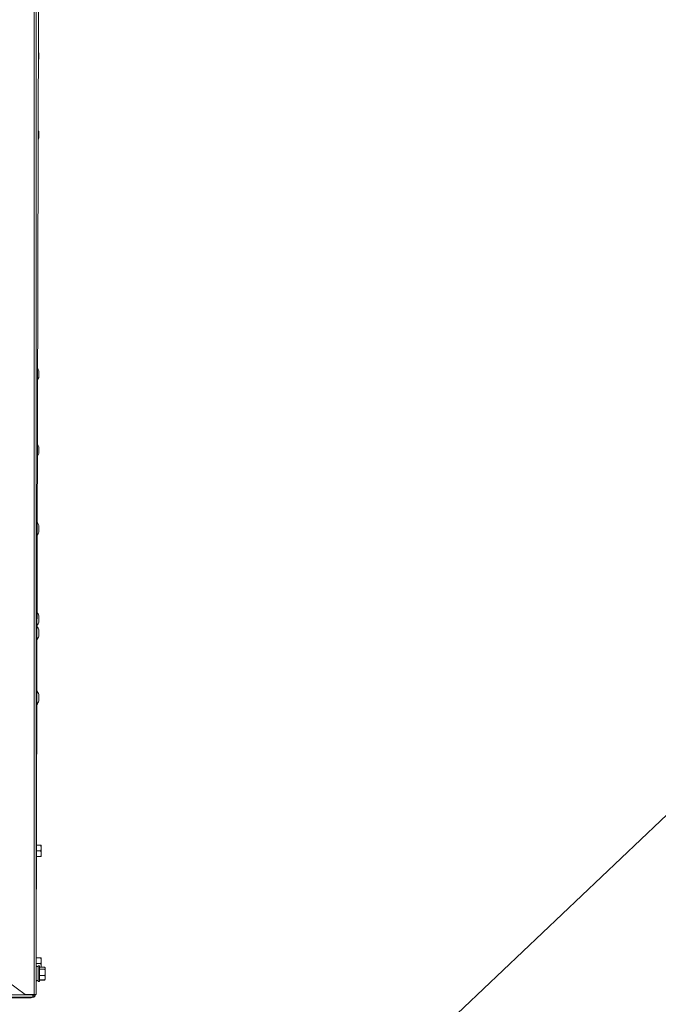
# Model space of a CAD drawing. Header units: millimetres. Extents: x -4829 to 407110, y -34854 to 354616.
# Tile 31 of 75: x 25381 to 25947, y -23520 to -22647. Entities that reach past the tile are written whole.
import ezdxf

# ---------------------------------------------------------------- set-up
doc = ezdxf.new("R2010")
doc.units = ezdxf.units.MM
doc.header["$LTSCALE"] = 15

# ---------------------------------------------------------------- blocks, each defined once
blk = doc.blocks.new('A$C580b18a6')
at = {"lineweight": 5}
blk.add_line((-19836.04, -31279.51), (-6570.26, -18696.08), dxfattribs=at)
blk = doc.blocks.new('A$Cf38c0126')
at = {"linetype": 'Continuous', "lineweight": 5}
for p, q in [((18939.03, -17216.15), (18939.03, -15472.53)), ((18941.02, -15472.53), (18941.02, -17216.15)), ((18941.02, -17182.72), (18943.02, -16344.34)), ((18943.14, -16384.27), (18943.14, -16381.37)), ((18943.16, -16387.01), (18943.16, -16381.52)), ((18943.14, -16387.16), (18943.14, -16384.27)), ((18943.14, -16454.13), (18943.14, -16451.23)), ((18943.16, -16456.87), (18943.16, -16451.39)), ((18943.14, -16457.03), (18943.14, -16454.13)), ((18943.14, -16666.22), (18943.14, -16663.32)), ((18943.16, -16668.96), (18943.16, -16663.47)), ((18943.14, -16669.12), (18943.14, -16666.22)), ((18943.14, -16733.59), (18943.14, -16730.69)), ((18943.16, -16736.33), (18943.16, -16730.84)), ((18943.14, -16736.49), (18943.14, -16733.59)), ((18943.14, -16803.45), (18943.14, -16800.56)), ((18943.16, -16806.2), (18943.16, -16800.71)), ((18943.14, -16806.35), (18943.14, -16803.45)), ((18943.14, -16883.3), (18943.14, -16880.4)), ((18943.16, -16886.04), (18943.16, -16880.55)), ((18943.14, -16886.2), (18943.14, -16883.3)), ((18943.14, -16895.77), (18943.14, -16892.88)), ((18943.14, -16898.67), (18943.14, -16895.77)), ((18943.16, -16898.52), (18943.16, -16893.03)), ((18943.14, -16953.16), (18943.14, -16950.27)), ((18943.16, -16955.91), (18943.16, -16950.42)), ((18943.14, -16956.06), (18943.14, -16953.16)), ((18944.81, -17088.9), (18941.24, -17088.9)), ((18944.81, -17083.91), (18941.26, -17083.91)), ((18945.31, -17084.14), (18945.31, -17093.66)), ((18944.81, -17093.89), (18941.23, -17093.89)), ((18931.04, -17216.15), (18881.14, -17179.23)), ((18944.81, -17183.72), (18941.02, -17183.72)), ((18945.31, -17183.94), (18945.31, -17191.93)), ((18944.81, -17188.71), (18941.02, -17188.71)), ((18941.22, -17191.05), (18941.02, -17191.05)), ((18942.62, -17191.45), (18941.02, -17191.45)), ((18941.5, -17191.45), (18941.22, -17191.05)), ((18941.22, -17191.05), (18941.22, -17191.45)), ((18943.92, -17190.77), (18942.62, -17190.77)), ((18942.62, -17199.85), (18942.62, -17190.77)), ((18943.92, -17199.85), (18943.92, -17190.77)), ((18948.41, -17191.93), (18943.92, -17191.93)), ((18948.41, -17192.05), (18943.92, -17192.05)), ((18948.41, -17193.85), (18943.92, -17193.85)), ((18948.59, -17192.1), (18948.56, -17192.06)), ((18948.91, -17192.93), (18948.91, -17202.45)), ((18941.02, -17203.93), (18942.62, -17203.93)), ((18941.02, -17204.33), (18941.22, -17204.33)), ((18941.22, -17204.33), (18941.5, -17203.93)), ((18941.22, -17203.93), (18941.22, -17204.33)), ((18942.62, -17204.61), (18942.62, -17199.85)), ((18942.62, -17204.61), (18943.92, -17204.61)), ((18948.41, -17199.49), (18943.92, -17199.49)), ((18943.92, -17204.61), (18943.92, -17199.85)), ((18948.41, -17203.33), (18943.92, -17203.33)), ((18948.41, -17203.45), (18943.92, -17203.45)), ((18139.57, -17216.65), (18938.03, -17216.65)), ((18938.03, -17218.65), (18139.57, -17218.65)), ((18936.53, -17219.15), (18905.84, -17219.15)), ((18939.03, -17216.15), (18931.04, -17216.15)), ((18936.53, -17218.65), (18936.53, -17219.15)), ((18938.03, -17216.15), (18938.03, -17216.65)), ((18938.03, -17216.65), (18938.03, -17218.65)), ((18941.02, -17216.15), (18939.03, -17216.15)), ((18939.03, -17216.15), (18939.03, -17216.65)), ((18939.03, -17216.65), (18940.02, -17216.65)), ((18940.02, -17216.15), (18940.02, -17216.65))]:
    blk.add_line(p, q, dxfattribs=at)
at = {"linetype": 'Continuous', "lineweight": 5, "flags": 128}
for points in [[(18943.14, -16381.37), (18942.97, -16380.87), (18942.93, -16380.77)], [(18942.91, -16387.8), (18942.97, -16387.66), (18943.14, -16387.16)], [(18948.55, -17203.32), (18948.63, -17203.23), (18948.69, -17203.14)], [(18948.73, -17203.07), (18948.76, -17203.03), (18948.79, -17202.97)]]:
    blk.add_lwpolyline(points, dxfattribs=at)
at = {"linetype": 'Continuous', "lineweight": 5}
for centre, radius, start, end in [((18942.66, -16381.52), 0.499, 0, 17.82093), ((18942.66, -16387.01), 0.499, 342.17907, 0), ((18930.79, -16455.2), 12.97, 17.82093, 22.5871), ((18942.66, -16451.39), 0.499, 0, 17.82093), ((18930.79, -16453.06), 12.97, 337.19857, 342.17907), ((18942.66, -16456.87), 0.499, 342.17907, 0), ((18930.79, -16667.29), 12.97, 17.82093, 27.80094), ((18942.66, -16663.47), 0.499, 0, 17.82093), ((18930.79, -16665.15), 12.97, 331.97444, 342.17907), ((18942.66, -16668.96), 0.499, 342.17907, 0), ((18930.79, -16734.66), 12.97, 17.82093, 29.27713), ((18942.66, -16730.84), 0.499, 0, 17.82093), ((18930.79, -16732.52), 12.97, 330.49603, 342.17907), ((18942.66, -16736.33), 0.499, 342.17907, 0), ((18930.79, -16804.53), 12.97, 17.82093, 30.73988), ((18942.66, -16800.71), 0.499, 0, 17.82093), ((18930.79, -16802.38), 12.97, 329.0313, 342.17907), ((18942.66, -16806.2), 0.499, 342.17907, 0), ((18930.79, -16884.37), 12.97, 17.82093, 32.33864), ((18942.66, -16880.55), 0.499, 0, 17.82093), ((18930.79, -16882.23), 12.97, 327.43059, 342.17907), ((18930.79, -16896.85), 12.97, 17.82093, 32.58212), ((18942.66, -16886.04), 0.499, 342.17907, 0), ((18930.79, -16894.7), 12.97, 327.18683, 342.17907), ((18942.66, -16893.03), 0.499, 0, 17.82093), ((18942.66, -16898.52), 0.499, 342.17907, 0), ((18930.79, -16954.24), 12.97, 17.82093, 33.68208), ((18942.66, -16950.42), 0.499, 0, 17.82093), ((18930.79, -16952.09), 12.97, 326.08566, 342.17907), ((18942.66, -16955.91), 0.499, 342.17907, 0), ((18944.02, -17084.16), 1.3, 1.09666, 11.14876), ((18944.02, -17093.64), 1.3, 348.84342, 358.90334), ((18944.02, -17183.97), 1.3, 1.09666, 11.14876), ((18947.61, -17192.95), 1.3, 1.09666, 24.77704), ((18947.61, -17202.43), 1.3, 335.40922, 358.90334), ((18936.53, -17216.15), 2.99, 270, 303.80386), ((18938.03, -17216.65), 2, 270, 0), ((18938.03, -17216.65), 0.998, 270, 0)]:
    blk.add_arc(centre, radius, start, end, dxfattribs=at)
for points, knots in [([(18944.81, -17088.9), (18944.91, -17088.73), (18945.19, -17088.23), (18945.3, -17087.29), (18945.28, -17086.09), (18945.3, -17084.92), (18944.95, -17084.19), (18944.81, -17083.91)], [0, 0, 0, 0, 0.111334, 0.325265, 0.540881, 0.820928, 1, 1, 1, 1]), ([(18944.81, -17083.91), (18944.87, -17083.91), (18945.1, -17083.91), (18945.26, -17083.91), (18945.33, -17083.91), (18945.29, -17083.91), (18945.29, -17083.91)], [0, 0, 0, 0, 0.122963, 0.486858, 0.99928, 1, 1, 1, 1]), ([(18944.81, -17093.89), (18944.91, -17093.72), (18945.19, -17093.22), (18945.3, -17092.28), (18945.28, -17091.08), (18945.3, -17089.91), (18944.95, -17089.18), (18944.81, -17088.9)], [0, 0, 0, 0, 0.111334, 0.325257, 0.540881, 0.820928, 1, 1, 1, 1]), ([(18945.29, -17093.89), (18945.29, -17093.89), (18945.32, -17093.89), (18945.29, -17093.89), (18944.97, -17093.89), (18944.83, -17093.89), (18944.81, -17093.89)], [0, 0, 0, 0, 0.00026, 0.739416, 0.9631, 1, 1, 1, 1]), ([(18944.81, -17188.71), (18944.91, -17188.54), (18945.19, -17188.04), (18945.3, -17187.1), (18945.28, -17185.9), (18945.3, -17184.73), (18944.95, -17184), (18944.81, -17183.72)], [0, 0, 0, 0, 0.111334, 0.325265, 0.540881, 0.820928, 1, 1, 1, 1]), ([(18944.81, -17183.72), (18944.87, -17183.72), (18945.1, -17183.72), (18945.26, -17183.72), (18945.33, -17183.72), (18945.29, -17183.72), (18945.29, -17183.72)], [0, 0, 0, 0, 0.122963, 0.486858, 0.99928, 1, 1, 1, 1]), ([(18945.27, -17192.05), (18945.28, -17191.7), (18945.29, -17190.87), (18945.3, -17189.72), (18944.95, -17188.99), (18944.81, -17188.71)], [0, 0, 0, 0, 0.310089, 0.730912, 1, 1, 1, 1]), ([(18948.54, -17192.07), (18948.52, -17192.04), (18948.49, -17191.99), (18948.43, -17191.95), (18948.41, -17191.93)], [0, 0, 0, 0, 0.67634, 1, 1, 1, 1]), ([(18948.41, -17193.85), (18948.47, -17193.81), (18948.7, -17193.68), (18948.86, -17193.37), (18948.89, -17192.88), (18948.88, -17192.42), (18948.56, -17192.13), (18948.43, -17192.06), (18948.41, -17192.05)], [0, 0, 0, 0, 0.061549, 0.243705, 0.500215, 0.869728, 0.981566, 1, 1, 1, 1]), ([(18948.41, -17199.49), (18948.5, -17199.29), (18948.78, -17198.73), (18948.89, -17197.67), (18948.87, -17196.32), (18948.89, -17194.99), (18948.54, -17194.17), (18948.41, -17193.85)], [0, 0, 0, 0, 0.1113386, 0.3252637, 0.5408832, 0.8209298, 1, 1, 1, 1]), ([(18948.41, -17203.33), (18948.5, -17203.2), (18948.78, -17202.81), (18948.89, -17202.09), (18948.87, -17201.17), (18948.89, -17200.27), (18948.54, -17199.71), (18948.41, -17199.49)], [0, 0, 0, 0, 0.1113238, 0.3252525, 0.5408824, 0.8209269, 1, 1, 1, 1]), ([(18948.54, -17203.31), (18948.52, -17203.34), (18948.49, -17203.39), (18948.43, -17203.43), (18948.41, -17203.45)], [0, 0, 0, 0, 0.67401, 1, 1, 1, 1])]:
    blk.add_open_spline(points, degree=3, knots=knots, dxfattribs=at)

msp = doc.modelspace()

# ---------------------------------------------------------------- block references
at = {"ltscale": 2}
msp.add_blockref('A$C580b18a6', (33922.44, -3329.92), dxfattribs=at)

# ---------------------------------------------------------------- next in the draw order: block references
msp.add_blockref('A$Cf38c0126', (6454.26, -6294.9), dxfattribs=at)

doc.saveas('drawing.dxf')
